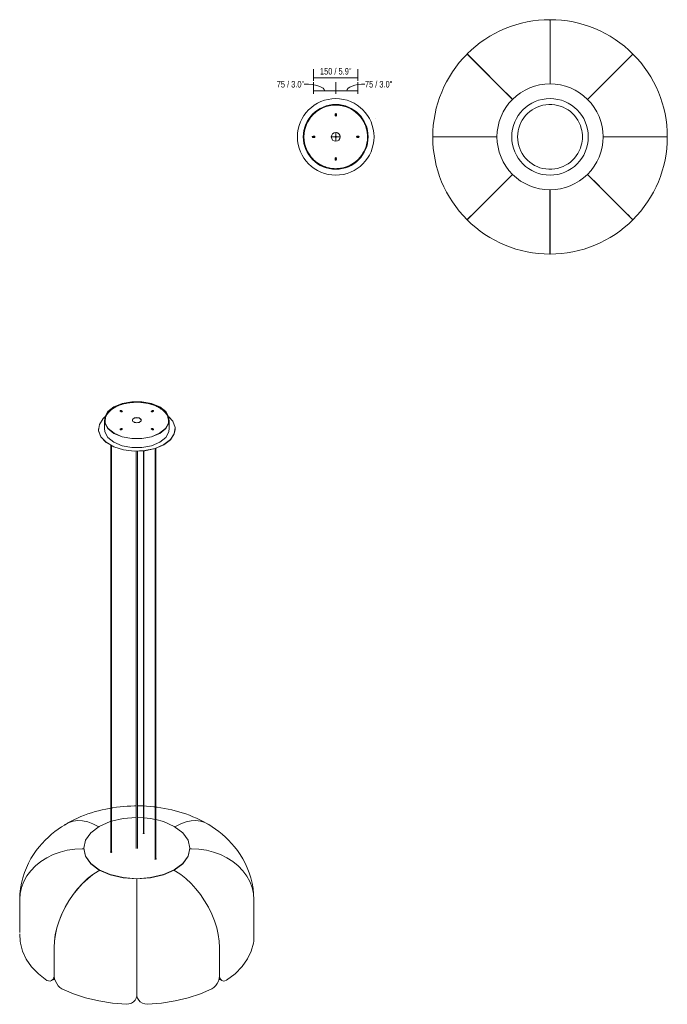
# Model space of a CAD drawing. Header units: millimetres. Extents: x 5972 to 9416, y 532 to 6993.
# Tile 2 of 2: x 7218 to 9416, y 3649 to 6993. Entities that reach past the tile are written whole.
import ezdxf

# ---------------------------------------------------------------- set-up
doc = ezdxf.new("R2010")
doc.units = ezdxf.units.MM
doc.linetypes.add('Hidden', pattern=[7.14375, 4.7625, -2.38125])
doc.linetypes.add('Punto', pattern=[4.7625, 0, -4.7625])
for name, color, linetype, lineweight in [('Cotas', 7, 'Continuous', 9), ('Cotas-10', 7, 'Continuous', 9), ('Lighthing Fixture Detail Wide Black', 7, 'Continuous', 20), ('Luminarias', 7, 'Continuous', 20)]:
    doc.layers.add(name, color=color, linetype=linetype, lineweight=lineweight)
doc.layers.add('Ligthing Fixture ADD', color=7, linetype='Punto', lineweight=9, true_color=0xffffff)
doc.styles.add('Arial Narrow', font='ARIALN.TTF', dxfattribs={"height": 22})
doc.dimstyles.new('FARO_-_2_2mm_Arial_Narrow_mm_Inch_Left', dxfattribs={"dimscale": 304.8, "dimtxt": 22.515481, "dimasz": 0, "dimexe": 0.098425, "dimexo": 0.0625, "dimgap": 0.016404, "dimtad": 1, "dimdec": 0, "dimzin": 0, "dimdsep": 46, "dimtxsty": 'Arial Narrow', "dimblk1": 'NONE', "dimblk2": 'NONE', "dimsah": 1, "dimcen": 0.09, "dimadec": 0, "dimazin": 0, "dimtfac": 1, "dimtdec": 4, "dimtix": 1, "dimtmove": 0, "dimatfit": 3, "dimfxl": 0.032808, "dimfxlon": 1, "dimtvp": 1, "dimtolj": 1, "dimtzin": 0, "dimarcsym": 2})
doc.dimstyles.new('FARO_-_2_2mm_Arial_Narrow_mm_Inch_Left_2', dxfattribs={"dimscale": 304.8, "dimtxt": 22.515481, "dimasz": 0, "dimexe": 0.098425, "dimexo": 0.0625, "dimgap": 0.016404, "dimtad": 1, "dimdec": 0, "dimzin": 0, "dimdsep": 46, "dimtxsty": 'Arial Narrow', "dimblk1": 'NONE', "dimblk2": 'NONE', "dimsah": 1, "dimcen": 0.09, "dimadec": 0, "dimazin": 0, "dimtfac": 1, "dimtdec": 4, "dimtix": 1, "dimtmove": 1, "dimatfit": 3, "dimfxl": 0.032808, "dimfxlon": 1, "dimtvp": 1, "dimtolj": 1, "dimtzin": 0, "dimarcsym": 2})
doc.dimstyles.new('FARO_-_2_2mm_Arial_Narrow_mm_Inch_Left_3', dxfattribs={"dimscale": 304.8, "dimtxt": 22.515481, "dimasz": 0, "dimexe": 0.098425, "dimexo": 0.0625, "dimgap": 0.016404, "dimtad": 1, "dimdec": 0, "dimzin": 0, "dimdsep": 46, "dimtxsty": 'Arial Narrow', "dimblk1": 'NONE', "dimblk2": 'NONE', "dimsah": 1, "dimcen": 0.09, "dimadec": 0, "dimazin": 0, "dimtfac": 1, "dimtdec": 4, "dimtix": 1, "dimtmove": 1, "dimatfit": 3, "dimfxl": 0.032808, "dimfxlon": 1, "dimtvp": 1, "dimtolj": 1, "dimtzin": 0, "dimarcsym": 2})

# ---------------------------------------------------------------- blocks, each defined once
blk = doc.blocks.new('20101 - 20101 MUTE LED Dark grey pendant lamp 3-458488-00 Isometrico PDF')
at = {"layer": 'Luminarias', "color": 8, "lineweight": 9, "true_color": 0x808080}
for p, q in [((2342.2, 5663.5), (2345, 5661.8)), ((2346.6, 5664.4), (2342.8, 5663.1)), ((2348.6, 5663.9), (2345.7, 5665.5)), ((2345.7, 5664.8), (2348.6, 5663.2)), ((2451.1, 5665.5), (2448.3, 5663.9)), ((2448.3, 5663.2), (2451.1, 5664.8)), ((2454, 5663.1), (2450.2, 5664.4)), ((2451.8, 5661.8), (2454.6, 5663.5)), ((2288.4, 5633), (2288.4, 5602.8)), ((2508.4, 5602.8), (2508.4, 5633)), ((2268.4, 5602.8), (2268.4, 5602.2)), ((2268.5, 5603.9), (2268.7, 5597.2)), ((2345, 5604.3), (2342.2, 5602.6)), ((2342.2, 5602), (2345, 5603.6)), ((2345.7, 5600.6), (2348.6, 5602.2)), ((2448.3, 5602.2), (2451.1, 5600.6)), ((2454.6, 5602.6), (2451.8, 5604.3)), ((2451.8, 5603.6), (2454.6, 5602)), ((2528.4, 5601.1), (2528.1, 5607.5)), ((2528.4, 5602.2), (2528.4, 5602.8)), ((2310.6, 5546.9), (2310.6, 4165.4)), ((2312.4, 4165.4), (2312.4, 5546)), ((2396.4, 5527.2), (2396.4, 4178.8)), ((2400.4, 4178.8), (2400.4, 5527.2)), ((2420.8, 5528.3), (2420.8, 4229)), ((2422.6, 4229), (2422.6, 5528.5)), ((2461.2, 5536.5), (2461.2, 4142.1)), ((2462.9, 4142.1), (2462.9, 5537.1)), ((2400.4, 4283.7), (2420.8, 4282.9)), ((2267.5, 4253.1), (2269.2, 4252.1)), ((2269, 4252), (2267.6, 4252.8)), ((2529.5, 4253), (2527.8, 4252)), ((2218.4, 4179.8), (2218.4, 4178.9)), ((2578.4, 4178.9), (2578.4, 4179.8)), ((2213.2, 4177.5), (2218.5, 4177.4)), ((2218.5, 4177.2), (2213.3, 4177.2)), ((2583.7, 4177.3), (2578.4, 4177.3)), ((2460.6, 4142.9), (2460.3, 4142.7)), ((2460.6, 4143.9), (2461, 4144.1)), ((2461, 4143.1), (2460.6, 4142.9)), ((2463, 4144.1), (2463.4, 4143.9)), ((2463.4, 4142.9), (2463, 4143.1)), ((2463.8, 4142.7), (2463.4, 4142.9)), ((2267.3, 4101.8), (2272.4, 4104.7)), ((2272.6, 4104.6), (2267.5, 4101.6)), ((2529.3, 4101.7), (2524.2, 4104.6)), ((2398.3, 4070.4), (2398.3, 4074.9)), ((2398.3, 4074.9), (2398.3, 4070.3)), ((2001, 3906.6), (2001.1, 4004.8)), ((2795.9, 3906.7), (2795.7, 4004.7)), ((2001, 3906.6), (2001.8, 3906.6)), ((2001.3, 3893.3), (2001.8, 3893.3)), ((2117.5, 3744.3), (2117.4, 3842.5)), ((2117.9, 3842.2), (2118.1, 3744.1)), ((2679.5, 3744.4), (2679.3, 3842.5)), ((2398.5, 3677.2), (2398.3, 3775.3)), ((2398.4, 3775.1), (2398.7, 3677.2)), ((2109.4, 3729.7), (2116.5, 3733.8)), ((2116.5, 3733.7), (2119.6, 3736.2)), ((2119.6, 3736.2), (2116.5, 3733.7)), ((2116.5, 3733.8), (2117.9, 3734.6)), ((2117.5, 3744.3), (2117.9, 3744.6)), ((2119.7, 3735.8), (2117.9, 3734.5)), ((2677.7, 3735.4), (2678.8, 3734.6)), ((2680.3, 3733.8), (2677.8, 3735.6)), ((2680.3, 3733.8), (2677.8, 3735.6)), ((2678.7, 3734.7), (2680.1, 3733.9)), ((2680.1, 3733.9), (2687.2, 3729.8))]:
    blk.add_line(p, q, dxfattribs=at)
for points in [[(2320.6, 5677.9, 0), (2348.5, 5689.6, 0), (2381.2, 5695.8, 0), (2415.6, 5695.8, 0), (2448.3, 5689.6, 0), (2476.2, 5677.9, 0), (2496.4, 5661.9, 0), (2507.1, 5643, 0), (2507.1, 5623.1, 0), (2496.4, 5604.2, 0), (2476.2, 5588.1, 0)], [(2475.6, 5588.5, 0), (2495.7, 5604.4, 0), (2506.3, 5623.2, 0), (2506.3, 5642.9, 0), (2495.7, 5661.7, 0), (2475.6, 5677.6, 0), (2448, 5689.2, 0), (2415.5, 5695.3, 0), (2381.3, 5695.3, 0), (2348.8, 5689.2, 0), (2321.2, 5677.6, 0)], [(2506.4, 5631.4, 0), (2506.3, 5634, 0), (2506.1, 5636.6, 0), (2505.6, 5639.1, 0), (2505, 5641.7, 0), (2504.2, 5644.2, 0), (2503.2, 5646.7, 0), (2502.1, 5649.2, 0), (2500.8, 5651.7, 0), (2499.3, 5654.1, 0), (2497.7, 5656.4, 0), (2495.9, 5658.7, 0), (2493.9, 5661, 0), (2491.8, 5663.2, 0), (2489.6, 5665.4, 0), (2487.2, 5667.5, 0), (2484.7, 5669.5, 0), (2482, 5671.5, 0), (2479.2, 5673.4, 0), (2476.3, 5675.3, 0), (2473.2, 5677.1, 0), (2470.1, 5678.8, 0), (2466.8, 5680.4, 0), (2463.4, 5681.9, 0), (2460, 5683.4, 0), (2456.4, 5684.8, 0), (2452.7, 5686.1, 0), (2449, 5687.3, 0), (2445.1, 5688.4, 0), (2441.2, 5689.5, 0), (2437.3, 5690.4, 0), (2433.2, 5691.3, 0), (2429.1, 5692, 0), (2425, 5692.7, 0), (2420.8, 5693.2, 0), (2416.6, 5693.7, 0), (2412.4, 5694.1, 0), (2408.1, 5694.4, 0), (2403.9, 5694.5, 0), (2399.6, 5694.6, 0), (2395.3, 5694.6, 0), (2391, 5694.5, 0), (2386.7, 5694.2, 0), (2382.5, 5693.9, 0), (2378.3, 5693.5, 0), (2374.1, 5693, 0), (2369.9, 5692.4, 0), (2365.8, 5691.7, 0), (2361.7, 5690.9, 0), (2357.7, 5690, 0), (2353.8, 5689, 0), (2349.9, 5687.9, 0), (2346.1, 5686.7, 0), (2342.4, 5685.5, 0), (2338.8, 5684.2, 0), (2335.3, 5682.7, 0), (2331.8, 5681.2, 0), (2328.5, 5679.6, 0), (2325.3, 5678, 0), (2322.5, 5676.4, 0)], [(2505.6, 5631.4, 0), (2505.5, 5633.9, 0), (2505.3, 5636.5, 0), (2504.8, 5639, 0), (2504.2, 5641.5, 0), (2503.4, 5644, 0), (2502.5, 5646.4, 0), (2501.4, 5648.9, 0), (2500.1, 5651.3, 0), (2498.6, 5653.6, 0), (2497, 5656, 0), (2495.2, 5658.2, 0), (2493.3, 5660.5, 0), (2491.3, 5662.7, 0), (2489, 5664.8, 0), (2486.7, 5666.9, 0), (2484.2, 5668.9, 0), (2481.5, 5670.9, 0), (2478.8, 5672.8, 0), (2475.9, 5674.6, 0), (2472.9, 5676.4, 0), (2469.7, 5678, 0), (2466.5, 5679.7, 0), (2463.1, 5681.2, 0), (2459.7, 5682.7, 0), (2456.1, 5684, 0), (2452.5, 5685.3, 0), (2448.7, 5686.5, 0), (2444.9, 5687.7, 0), (2441, 5688.7, 0), (2437.1, 5689.6, 0), (2433.1, 5690.5, 0), (2429, 5691.2, 0), (2424.9, 5691.9, 0), (2420.7, 5692.4, 0), (2416.5, 5692.9, 0), (2412.3, 5693.3, 0), (2408.1, 5693.6, 0), (2403.8, 5693.7, 0), (2399.6, 5693.8, 0), (2395.3, 5693.8, 0), (2391, 5693.7, 0), (2386.8, 5693.4, 0), (2382.5, 5693.1, 0), (2378.3, 5692.7, 0), (2374.2, 5692.2, 0), (2370, 5691.6, 0), (2365.9, 5690.9, 0), (2361.9, 5690.1, 0), (2357.9, 5689.2, 0), (2354, 5688.2, 0), (2350.1, 5687.1, 0), (2346.4, 5686, 0), (2342.7, 5684.7, 0), (2339.1, 5683.4, 0), (2335.6, 5682, 0), (2332.2, 5680.5, 0), (2328.8, 5678.9, 0), (2325.6, 5677.3, 0), (2322.9, 5675.7, 0)], [(2476.2, 5588.1, 0), (2448.3, 5576.5, 0), (2415.6, 5570.3, 0), (2381.2, 5570.3, 0), (2348.5, 5576.5, 0), (2320.6, 5588.1, 0), (2300.4, 5604.2, 0), (2289.8, 5623.1, 0), (2289.8, 5643, 0), (2300.4, 5661.9, 0), (2320.6, 5677.9, 0)], [(2290.4, 5631.4, 0), (2290.5, 5634, 0), (2290.8, 5636.6, 0), (2291.2, 5639.1, 0), (2291.8, 5641.7, 0), (2292.6, 5644.2, 0), (2293.6, 5646.7, 0), (2294.7, 5649.2, 0), (2296.1, 5651.7, 0), (2297.5, 5654.1, 0), (2299.2, 5656.4, 0), (2301, 5658.7, 0), (2302.9, 5661, 0), (2305, 5663.2, 0), (2307.2, 5665.4, 0), (2309.6, 5667.5, 0), (2312.2, 5669.5, 0), (2314.8, 5671.5, 0), (2317.6, 5673.4, 0), (2320.5, 5675.3, 0), (2322.5, 5676.4, 0)], [(2321.2, 5677.6, 0), (2301.1, 5661.7, 0), (2290.6, 5642.9, 0), (2290.6, 5623.2, 0), (2301.1, 5604.4, 0), (2321.2, 5588.5, 0), (2348.8, 5576.9, 0), (2381.3, 5570.8, 0), (2415.5, 5570.8, 0), (2448, 5576.9, 0), (2475.6, 5588.5, 0)], [(2291.2, 5631.4, 0), (2291.3, 5633.9, 0), (2291.6, 5636.5, 0), (2292, 5639, 0), (2292.6, 5641.5, 0), (2293.4, 5644, 0), (2294.3, 5646.4, 0), (2295.5, 5648.9, 0), (2296.7, 5651.3, 0), (2298.2, 5653.6, 0), (2299.8, 5656, 0), (2301.6, 5658.2, 0), (2303.5, 5660.5, 0), (2305.6, 5662.7, 0), (2307.8, 5664.8, 0), (2310.1, 5666.9, 0), (2312.7, 5668.9, 0), (2315.3, 5670.9, 0), (2318.1, 5672.8, 0), (2321, 5674.6, 0), (2322.9, 5675.7, 0)], [(2342.2, 5665.5, 0), (2341.8, 5665.2, 0), (2341.5, 5664.8, 0), (2341.5, 5664.5, 0), (2341.5, 5664.1, 0), (2341.8, 5663.8, 0), (2342.2, 5663.5, 0)], [(2341.5, 5664.2, 0), (2341.8, 5664.5, 0), (2342.2, 5664.8, 0)], [(2345.7, 5665.5, 0), (2345.2, 5665.7, 0), (2344.6, 5665.9, 0), (2344, 5665.9, 0), (2343.3, 5665.9, 0), (2342.7, 5665.7, 0), (2342.2, 5665.5, 0)], [(2342.2, 5664.8, 0), (2342.7, 5665.1, 0), (2343.3, 5665.2, 0), (2344, 5665.3, 0), (2344.6, 5665.2, 0), (2345.2, 5665.1, 0), (2345.7, 5664.8, 0)], [(2345, 5661.8, 0), (2345.5, 5661.6, 0), (2346.1, 5661.4, 0), (2346.8, 5661.4, 0), (2347.4, 5661.4, 0), (2348, 5661.6, 0), (2348.6, 5661.8, 0)], [(2348.6, 5661.8, 0), (2349, 5662.1, 0), (2349.2, 5662.5, 0), (2349.3, 5662.8, 0), (2349.2, 5663.2, 0), (2349, 5663.6, 0), (2348.6, 5663.9, 0)], [(2348.6, 5663.2, 0), (2349, 5662.9, 0), (2349.2, 5662.6, 0)], [(2448.3, 5663.9, 0), (2447.9, 5663.6, 0), (2447.6, 5663.2, 0), (2447.5, 5662.8, 0), (2447.6, 5662.5, 0), (2447.9, 5662.1, 0), (2448.3, 5661.8, 0), (2448.8, 5661.6, 0), (2449.4, 5661.4, 0), (2450, 5661.4, 0), (2450.7, 5661.4, 0), (2451.3, 5661.6, 0), (2451.8, 5661.8, 0)], [(2447.6, 5662.6, 0), (2447.9, 5662.9, 0), (2448.3, 5663.2, 0)], [(2454.6, 5663.5, 0), (2455, 5663.8, 0), (2455.3, 5664.1, 0), (2455.4, 5664.5, 0), (2455.3, 5664.8, 0), (2455, 5665.2, 0), (2454.6, 5665.5, 0), (2454.1, 5665.7, 0), (2453.5, 5665.9, 0), (2452.9, 5665.9, 0), (2452.2, 5665.9, 0), (2451.6, 5665.7, 0), (2451.1, 5665.5, 0)], [(2451.1, 5664.8, 0), (2451.6, 5665.1, 0), (2452.2, 5665.2, 0), (2452.9, 5665.3, 0), (2453.5, 5665.2, 0), (2454.1, 5665.1, 0), (2454.6, 5664.8, 0), (2455, 5664.5, 0), (2455.3, 5664.2, 0)], [(2290.3, 5644.5, 0), (2284.3, 5638.8, 0), (2271.4, 5618.8, 0), (2268.7, 5597.5, 0), (2276.6, 5576.6, 0), (2294.3, 5557.8, 0), (2320.5, 5542.7, 0), (2353, 5532.5, 0), (2389.1, 5528, 0), (2426, 5529.5, 0), (2460.7, 5537, 0), (2490.3, 5549.8, 0)], [(2387.8, 5639.2, 0), (2385.4, 5637.4, 0), (2383.9, 5635.3, 0), (2383.4, 5633, 0), (2383.9, 5630.8, 0), (2385.4, 5628.7, 0), (2387.8, 5626.9, 0)], [(2383.4, 5632.7, 0), (2383.9, 5634.6, 0), (2385.4, 5636.7, 0), (2387.8, 5638.5, 0)], [(2409, 5639.2, 0), (2405.9, 5640.5, 0), (2402.3, 5641.4, 0), (2398.4, 5641.7, 0), (2394.5, 5641.4, 0), (2390.9, 5640.5, 0), (2387.8, 5639.2, 0)], [(2387.8, 5638.5, 0), (2390.9, 5639.9, 0), (2394.5, 5640.7, 0), (2398.4, 5641, 0), (2402.3, 5640.7, 0), (2405.9, 5639.9, 0), (2409, 5638.5, 0)], [(2387.8, 5626.9, 0), (2390.9, 5625.5, 0), (2394.5, 5624.7, 0), (2398.4, 5624.4, 0), (2402.3, 5624.7, 0), (2405.9, 5625.5, 0), (2409, 5626.9, 0)], [(2409, 5626.9, 0), (2411.4, 5628.7, 0), (2412.9, 5630.8, 0), (2413.4, 5633, 0), (2412.9, 5635.3, 0), (2411.4, 5637.4, 0), (2409, 5639.2, 0)], [(2409, 5638.5, 0), (2411.4, 5636.7, 0), (2412.9, 5634.6, 0), (2413.4, 5632.7, 0)], [(2490.3, 5549.8, 0), (2512.5, 5566.9, 0), (2525.4, 5586.9, 0), (2528.1, 5608.2, 0), (2520.2, 5629.1, 0), (2506.7, 5644.4, 0)], [(2268.7, 5596.8, 0), (2276.6, 5575.9, 0), (2294.3, 5557.2, 0), (2320.5, 5542.1, 0), (2353, 5531.9, 0), (2389.1, 5527.3, 0), (2426, 5528.8, 0), (2460.7, 5536.3, 0), (2490.3, 5549.1, 0)], [(2288.6, 5606.2, 0), (2289.8, 5592.9, 0), (2300.4, 5574, 0), (2320.6, 5557.9, 0), (2348.5, 5546.2, 0), (2381.2, 5540.1, 0), (2415.6, 5540.1, 0), (2448.3, 5546.2, 0), (2476.2, 5557.9, 0)], [(2342.2, 5602.6, 0), (2341.8, 5602.3, 0), (2341.5, 5602, 0), (2341.5, 5601.6, 0), (2341.5, 5601.2, 0), (2341.8, 5600.9, 0), (2342.2, 5600.6, 0), (2342.7, 5600.4, 0), (2343.3, 5600.2, 0), (2344, 5600.2, 0), (2344.6, 5600.2, 0), (2345.2, 5600.4, 0), (2345.7, 5600.6, 0)], [(2341.5, 5601.3, 0), (2341.8, 5601.7, 0), (2342.2, 5602, 0)], [(2348.6, 5602.2, 0), (2349, 5602.5, 0), (2349.2, 5602.9, 0), (2349.3, 5603.2, 0), (2349.2, 5603.6, 0), (2349, 5604, 0), (2348.6, 5604.3, 0), (2348, 5604.5, 0), (2347.4, 5604.6, 0), (2346.8, 5604.7, 0), (2346.1, 5604.6, 0), (2345.5, 5604.5, 0), (2345, 5604.3, 0)], [(2345, 5603.6, 0), (2345.5, 5603.8, 0), (2346.1, 5604, 0), (2346.8, 5604, 0), (2347.4, 5604, 0), (2348, 5603.8, 0), (2348.6, 5603.6, 0), (2349, 5603.3, 0), (2349.2, 5603, 0)], [(2448.3, 5604.3, 0), (2447.9, 5604, 0), (2447.6, 5603.6, 0), (2447.5, 5603.2, 0), (2447.6, 5602.9, 0), (2447.9, 5602.5, 0), (2448.3, 5602.2, 0)], [(2447.6, 5603, 0), (2447.9, 5603.3, 0), (2448.3, 5603.6, 0)], [(2451.8, 5604.3, 0), (2451.3, 5604.5, 0), (2450.7, 5604.6, 0), (2450, 5604.7, 0), (2449.4, 5604.6, 0), (2448.8, 5604.5, 0), (2448.3, 5604.3, 0)], [(2448.3, 5603.6, 0), (2448.8, 5603.8, 0), (2449.4, 5604, 0), (2450, 5604, 0), (2450.7, 5604, 0), (2451.3, 5603.8, 0), (2451.8, 5603.6, 0)], [(2451.1, 5600.6, 0), (2451.6, 5600.4, 0), (2452.2, 5600.2, 0), (2452.9, 5600.2, 0), (2453.5, 5600.2, 0), (2454.1, 5600.4, 0), (2454.6, 5600.6, 0)], [(2454.6, 5600.6, 0), (2455, 5600.9, 0), (2455.3, 5601.2, 0), (2455.4, 5601.6, 0), (2455.3, 5602, 0), (2455, 5602.3, 0), (2454.6, 5602.6, 0)], [(2454.6, 5602, 0), (2455, 5601.7, 0), (2455.3, 5601.3, 0)], [(2476.2, 5557.9, 0), (2496.4, 5574, 0), (2507.1, 5592.9, 0), (2508.2, 5606.2, 0)], [(2490.3, 5549.1, 0), (2512.5, 5566.2, 0), (2525.4, 5586.2, 0), (2528.4, 5600.4, 0)], [(2161.7, 4263.9, 0), (2173.3, 4270.3, 0), (2185, 4276.2, 0), (2196.8, 4281.8, 0), (2208.7, 4286.9, 0), (2220.6, 4291.6, 0), (2232.5, 4295.9, 0), (2244.5, 4299.9, 0), (2256.5, 4303.5, 0), (2268.6, 4306.8, 0), (2280.7, 4309.8, 0), (2292.8, 4312.4, 0), (2305, 4314.8, 0), (2310.6, 4315.7, 0)], [(2312.3, 4316, 0), (2317.2, 4316.8, 0), (2329.4, 4318.6, 0), (2341.7, 4320, 0), (2354, 4321.1, 0), (2366.2, 4322, 0), (2378.5, 4322.6, 0), (2390.8, 4322.9, 0), (2396.4, 4322.9, 0)], [(2420.8, 4322.9, 0), (2418.8, 4323, 0), (2406.5, 4323.3, 0), (2400.4, 4323.4, 0)], [(2461.2, 4319.5, 0), (2455.7, 4320.2, 0), (2443.4, 4321.4, 0), (2431.1, 4322.4, 0), (2422.6, 4322.8, 0)], [(2635.5, 4263.1, 0), (2623.9, 4269.6, 0), (2612.2, 4275.6, 0), (2600.5, 4281.2, 0), (2588.6, 4286.4, 0), (2576.8, 4291.2, 0), (2564.8, 4295.6, 0), (2552.8, 4299.6, 0), (2540.8, 4303.3, 0), (2528.8, 4306.7, 0), (2516.7, 4309.7, 0), (2504.5, 4312.4, 0), (2492.3, 4314.8, 0), (2480.1, 4316.9, 0), (2467.9, 4318.7, 0), (2462.9, 4319.3, 0)], [(2312.3, 4271.1, 0), (2351.8, 4280.2, 0), (2396.4, 4283.7, 0)], [(2422.6, 4282.8, 0), (2445, 4280.2, 0), (2461.2, 4277.2, 0)], [(2001.1, 4005, 0), (2001.8, 4023.9, 0), (2003.8, 4042.7, 0), (2007.1, 4061.1, 0), (2011.5, 4079, 0), (2017.1, 4096.4, 0), (2023.6, 4113, 0), (2031, 4128.9, 0), (2039.1, 4144, 0), (2047.9, 4158.2, 0), (2057.2, 4171.6, 0), (2067, 4184.2, 0), (2077.2, 4195.9, 0), (2087.7, 4206.9, 0), (2098.4, 4217.2, 0), (2109.4, 4226.8, 0), (2120.5, 4235.8, 0), (2131.8, 4244.1, 0), (2143.2, 4251.8, 0), (2154.7, 4259.1, 0), (2162, 4263.4, 0)], [(2152.9, 4257.9, 0), (2155.5, 4259.8, 0), (2168.3, 4267.2, 0), (2182.5, 4271.8, 0), (2198, 4273.6, 0), (2214.5, 4272.6, 0), (2231.7, 4268.8, 0), (2249.5, 4262.3, 0), (2267.5, 4253.1, 0)], [(2398.3, 4075.9, 0), (2351.8, 4079.4, 0), (2308.4, 4089.8, 0), (2271.1, 4106.3, 0), (2242.5, 4127.9, 0), (2224.5, 4152.9, 0), (2218.4, 4179.8, 0), (2224.5, 4206.7, 0), (2242.5, 4231.8, 0), (2271.1, 4253.3, 0)], [(2271.1, 4253.3, 0), (2308.4, 4269.8, 0), (2310.5, 4270.5, 0)], [(2463, 4276.8, 0), (2488.4, 4269.8, 0), (2525.7, 4253.3, 0), (2554.3, 4231.8, 0), (2572.3, 4206.7, 0), (2578.4, 4179.8, 0), (2572.3, 4152.9, 0), (2554.3, 4127.9, 0), (2525.7, 4106.3, 0)], [(2641.3, 4260, 0), (2629, 4267, 0), (2614.7, 4271.6, 0), (2599.2, 4273.4, 0), (2582.7, 4272.5, 0), (2565.4, 4268.7, 0), (2547.6, 4262.2, 0), (2529.5, 4253, 0)], [(2795.3, 4004.7, 0), (2794.6, 4023.6, 0), (2792.7, 4042.3, 0), (2789.5, 4060.7, 0), (2785.1, 4078.6, 0), (2779.7, 4095.9, 0), (2773.3, 4112.6, 0), (2766, 4128.5, 0), (2757.9, 4143.6, 0), (2749.2, 4157.8, 0), (2739.9, 4171.3, 0), (2730.2, 4183.9, 0), (2720.1, 4195.7, 0), (2709.6, 4206.8, 0), (2698.9, 4217.2, 0), (2688, 4226.8, 0), (2676.9, 4235.8, 0), (2665.6, 4244.2, 0), (2654.2, 4252.1, 0), (2642.8, 4259.4, 0), (2635.9, 4263.4, 0)], [(2423.6, 4229.7, 0), (2423.4, 4229.4, 0), (2423.1, 4229.2, 0), (2422.7, 4229, 0), (2422.2, 4228.9, 0), (2421.7, 4228.9, 0), (2421.2, 4228.9, 0), (2420.7, 4229, 0), (2420.3, 4229.2, 0), (2420, 4229.4, 0), (2419.8, 4229.7, 0), (2419.7, 4230, 0), (2419.8, 4230.3, 0)], [(2419.8, 4230.3, 0), (2420, 4230.6, 0), (2420.3, 4230.8, 0), (2420.7, 4231, 0)], [(2420.7, 4230, 0), (2420.3, 4229.8, 0), (2420, 4229.6, 0)], [(2422.7, 4231, 0), (2423.1, 4230.8, 0), (2423.4, 4230.6, 0), (2423.6, 4230.3, 0), (2423.7, 4230, 0), (2423.6, 4229.7, 0)], [(2423.4, 4229.6, 0), (2423.1, 4229.8, 0), (2422.7, 4230, 0)], [(2001.1, 4004.8, 0), (2002.7, 4025.7, 0), (2007.3, 4046.2, 0), (2015, 4066.2, 0), (2025.5, 4085.2, 0), (2038.8, 4103.1, 0), (2054.6, 4119.5, 0), (2072.7, 4134.2, 0), (2092.8, 4147.1, 0), (2114.7, 4157.8, 0), (2138.1, 4166.4, 0), (2162.5, 4172.5, 0), (2187.6, 4176.3, 0), (2213.2, 4177.5, 0)], [(2218.4, 4178.9, 0), (2224.5, 4152, 0), (2242.5, 4126.9, 0), (2271.1, 4105.4, 0), (2308.4, 4088.9, 0), (2351.8, 4078.5, 0), (2398.3, 4074.9, 0)], [(2312, 4165.3, 0), (2311.5, 4165.2, 0), (2311, 4165.3, 0), (2310.5, 4165.4, 0), (2310.1, 4165.6, 0), (2309.8, 4165.8, 0), (2309.6, 4166.1, 0), (2309.5, 4166.4, 0), (2309.6, 4166.7, 0), (2309.8, 4167, 0), (2310.1, 4167.2, 0), (2310.5, 4167.4, 0)], [(2310.5, 4166.4, 0), (2310.1, 4166.2, 0), (2309.8, 4166, 0)], [(2312.5, 4167.4, 0), (2312.9, 4167.2, 0), (2313.2, 4167, 0), (2313.4, 4166.7, 0), (2313.5, 4166.4, 0), (2313.4, 4166.1, 0), (2313.2, 4165.8, 0), (2312.9, 4165.6, 0), (2312.5, 4165.4, 0), (2312, 4165.3, 0)], [(2313.2, 4166, 0), (2312.9, 4166.2, 0), (2312.5, 4166.4, 0)], [(2525.7, 4105.4, 0), (2554.3, 4126.9, 0), (2572.3, 4152, 0), (2578.4, 4178.9, 0), (2578.4, 4178.9, 0)], [(2795.7, 4004.7, 0), (2794.1, 4025.5, 0), (2789.5, 4046, 0), (2781.9, 4065.9, 0), (2771.3, 4084.9, 0), (2758.1, 4102.8, 0), (2742.3, 4119.2, 0), (2724.2, 4133.9, 0), (2704, 4146.8, 0), (2682.1, 4157.6, 0), (2658.8, 4166.1, 0), (2634.4, 4172.3, 0), (2609.2, 4176.1, 0), (2583.7, 4177.3, 0)], [(2460.6, 4142.3, 0), (2460.3, 4142.5, 0), (2460.1, 4142.8, 0), (2460, 4143.1, 0), (2460.1, 4143.4, 0), (2460.3, 4143.7, 0), (2460.6, 4143.9, 0)], [(2463.4, 4142.3, 0), (2463, 4142.1, 0), (2462.5, 4142, 0), (2462, 4141.9, 0), (2461.5, 4142, 0), (2461, 4142.1, 0), (2460.6, 4142.3, 0)], [(2463.4, 4143.9, 0), (2463.8, 4143.7, 0), (2464, 4143.4, 0), (2464, 4143.1, 0), (2464, 4142.8, 0), (2463.8, 4142.5, 0), (2463.4, 4142.3, 0)], [(2117.4, 3842.5, 0), (2118.5, 3864, 0), (2121.8, 3886.5, 0), (2127.1, 3909.5, 0), (2134.6, 3932.9, 0), (2143.9, 3956.1, 0), (2155.1, 3979, 0), (2167.9, 4001.2, 0), (2182.1, 4022.2, 0), (2197.6, 4041.9, 0), (2214.1, 4060, 0), (2231.4, 4076.2, 0), (2249.2, 4090.1, 0), (2267.3, 4101.8, 0)], [(2267.5, 4101.6, 0), (2249.4, 4089.9, 0), (2231.6, 4075.9, 0), (2214.3, 4059.7, 0), (2197.8, 4041.6, 0), (2182.3, 4021.9, 0), (2168.1, 4000.8, 0), (2155.3, 3978.6, 0), (2144.2, 3955.8, 0), (2134.9, 3932.5, 0), (2127.5, 3909.1, 0), (2122.1, 3886.1, 0), (2118.9, 3863.7, 0), (2117.9, 3842.2, 0)], [(2525.7, 4106.3, 0), (2488.4, 4089.8, 0), (2445, 4079.4, 0), (2398.4, 4075.9, 0)], [(2398.4, 4074.9, 0), (2445, 4078.5, 0), (2488.4, 4088.9, 0), (2525.7, 4105.4, 0)], [(2679.3, 3842.5, 0), (2678.1, 3863.9, 0), (2674.8, 3886.3, 0), (2669.4, 3909.4, 0), (2661.9, 3932.7, 0), (2652.5, 3955.9, 0), (2641.4, 3978.8, 0), (2628.6, 4000.9, 0), (2614.3, 4022, 0), (2598.8, 4041.8, 0), (2582.4, 4059.8, 0), (2565.1, 4076, 0), (2547.3, 4090, 0), (2529.3, 4101.7, 0)], [(2398.3, 3775.3, 0), (2398.3, 3797.1, 0), (2398.2, 3820.3, 0), (2398.2, 3844.6, 0), (2398.2, 3869.7, 0), (2398.2, 3895.2, 0), (2398.1, 3920.8, 0), (2398.1, 3946, 0), (2398.2, 3970.4, 0), (2398.2, 3993.9, 0), (2398.2, 4015.9, 0), (2398.2, 4036.2, 0), (2398.2, 4054.4, 0), (2398.3, 4070.4, 0)], [(2398.3, 4070.3, 0), (2398.3, 4054.3, 0), (2398.3, 4036, 0), (2398.2, 4015.7, 0), (2398.2, 3993.6, 0), (2398.2, 3970.2, 0), (2398.2, 3945.7, 0), (2398.2, 3920.5, 0), (2398.2, 3894.9, 0), (2398.3, 3869.4, 0), (2398.3, 3844.3, 0), (2398.3, 3820, 0), (2398.4, 3796.8, 0), (2398.4, 3775.1, 0)], [(2001.4, 3893.4, 0), (2001.1, 3893.8, 0), (2001, 3896.3, 0), (2001, 3900.6, 0), (2001, 3906.6, 0)], [(2001.7, 3888.8, 0), (2001.8, 3879.8, 0), (2002.1, 3871.2, 0), (2002.5, 3863.4, 0), (2003.2, 3856.8, 0)], [(2794.3, 3857.5, 0), (2795, 3864.1, 0), (2795.5, 3871.9, 0), (2795.7, 3880.6, 0), (2795.9, 3889.5, 0), (2795.9, 3898.4, 0), (2795.9, 3906.7, 0)], [(2003.2, 3856.8, 0), (2010.3, 3829.4, 0), (2023.2, 3802.7, 0), (2041.5, 3777.1, 0), (2065, 3753, 0), (2093.5, 3730.7, 0)], [(2703.3, 3730.8, 0), (2731.9, 3753.2, 0), (2755.6, 3777.5, 0), (2774.1, 3803.2, 0), (2787, 3830, 0), (2794.3, 3857.5, 0)], [(2093.5, 3730.7, 0), (2099.2, 3728.5, 0), (2104.6, 3728.1, 0), (2109.4, 3729.7, 0), (2113.3, 3733, 0), (2116, 3738, 0), (2117.5, 3744.3, 0)], [(2118.1, 3744.1, 0), (2119.5, 3736.1, 0), (2122.3, 3727.9, 0), (2126.4, 3719.9, 0), (2131.6, 3712.6, 0), (2137.7, 3706.3, 0), (2144.3, 3701.5, 0)], [(2653.3, 3701.9, 0), (2660, 3706.7, 0), (2666, 3713, 0), (2671.2, 3720.3, 0), (2675.3, 3728.3, 0), (2678.1, 3736.4, 0), (2679.5, 3744.4, 0)], [(2679.3, 3743.6, 0), (2680.6, 3738.1, 0), (2683.4, 3733.1, 0), (2687.3, 3729.7, 0), (2692.1, 3728.2, 0), (2697.6, 3728.5, 0), (2703.3, 3730.8, 0)], [(2144.3, 3701.5, 0), (2183, 3685.1, 0), (2224.8, 3671.5, 0), (2269.2, 3660.9, 0), (2315.5, 3653.5, 0), (2363.1, 3649.3, 0)], [(2398.5, 3684.1, 0), (2398.5, 3683.5, 0), (2398.5, 3682.9, 0)], [(2398.5, 3677.2, 0), (2398.5, 3680, 0), (2398.5, 3682.9, 0)], [(2434.3, 3649.3, 0), (2481.9, 3653.5, 0), (2528.2, 3661, 0), (2572.6, 3671.7, 0), (2614.5, 3685.3, 0), (2653.3, 3701.9, 0)], [(2363.1, 3649.3, 0), (2371.8, 3650.5, 0), (2379.9, 3653.4, 0), (2386.9, 3657.8, 0), (2392.6, 3663.4, 0), (2396.5, 3670, 0), (2398.5, 3677.2, 0)], [(2398.7, 3677.2, 0), (2400.7, 3670, 0), (2404.7, 3663.4, 0), (2410.3, 3657.8, 0), (2417.4, 3653.4, 0), (2425.5, 3650.5, 0), (2434.3, 3649.3, 0)]]:
    blk.add_polyline3d(points, dxfattribs=at)
blk = doc.blocks.new('20101 - 20101 MUTE LED Dark grey pendant lamp-447427-Planta_PDF Fixing Holes')
at = {"layer": 'Luminarias', "color": 253, "true_color": 0xaaaaaa}
for p, q in [((-2.5, 73), (-2.5, 77)), ((2.5, 77), (2.5, 73)), ((-77, 2.5), (-73, 2.5)), ((73, 2.5), (77, 2.5)), ((-73, -2.5), (-77, -2.5)), ((77, -2.5), (73, -2.5)), ((-2.5, -77), (-2.5, -73)), ((2.5, -73), (2.5, -77))]:
    blk.add_line(p, q, dxfattribs=at)
at = {"layer": 'Luminarias', "color": 253, "true_color": 0xaaaaaa, "flags": 128}
for points in [[(0, -108), (-4.3, -107.9), (-8.6, -107.7), (-12.9, -107.2), (-17.2, -106.6), (-21.4, -105.8), (-25.7, -104.9), (-29.8, -103.8), (-34, -102.5), (-38, -101.1), (-42, -99.5), (-46, -97.7), (-49.9, -95.8), (-53.6, -93.7), (-57.4, -91.5), (-61, -89.1), (-64.5, -86.6), (-67.9, -84), (-71.2, -81.2), (-74.4, -78.3), (-77.5, -75.2), (-80.4, -72.1), (-83.2, -68.8), (-85.9, -65.4), (-88.5, -61.9), (-90.9, -58.4), (-93.1, -54.7), (-95.2, -50.9), (-97.2, -47.1), (-99, -43.1), (-100.6, -39.1), (-102.1, -35.1), (-103.5, -31), (-104.6, -26.8), (-105.6, -22.6), (-106.4, -18.4), (-107.1, -14.1), (-107.5, -9.8), (-107.8, -5.5), (-108, -1.2), (-107.9, 3.2), (-107.7, 7.5), (-107.3, 11.8), (-106.8, 16.1), (-106.1, 20.3), (-105.2, 24.5), (-104.1, 28.7), (-102.9, 32.9), (-101.5, 37), (-99.9, 41), (-98.2, 44.9), (-96.3, 48.8), (-94.3, 52.6), (-92.1, 56.4), (-89.8, 60), (-87.3, 63.6), (-84.7, 67), (-81.9, 70.3), (-79.1, 73.6), (-76.1, 76.7), (-72.9, 79.6), (-69.7, 82.5), (-66.3, 85.2), (-62.9, 87.8), (-59.3, 90.2), (-55.7, 92.5), (-51.9, 94.7), (-48.1, 96.7), (-44.2, 98.5), (-40.2, 100.2), (-36.2, 101.8), (-32.1, 103.1), (-27.9, 104.3), (-23.7, 105.4), (-19.5, 106.2), (-15.2, 106.9), (-10.9, 107.4), (-6.6, 107.8), (-2.3, 108), (0, 108)], [(0, 108), (4.3, 107.9), (8.6, 107.7), (12.9, 107.2), (17.2, 106.6), (21.5, 105.8), (25.7, 104.9), (29.9, 103.8), (34, 102.5), (38.1, 101.1), (42.1, 99.5), (46, 97.7), (49.9, 95.8), (53.7, 93.7), (57.4, 91.5), (61, 89.1), (64.5, 86.6), (67.9, 84), (71.2, 81.2), (74.4, 78.3), (77.5, 75.2), (80.4, 72.1), (83.3, 68.8), (85.9, 65.4), (88.5, 61.9), (90.9, 58.4), (93.2, 54.7), (95.3, 50.9), (97.2, 47.1), (99, 43.1), (100.7, 39.1), (102.2, 35.1), (103.5, 31), (104.6, 26.8), (105.6, 22.6), (106.4, 18.4), (107.1, 14.1), (107.6, 9.8), (107.9, 5.5), (108, 1.2), (108, -3.2), (107.8, -7.5), (107.4, -11.8), (106.8, -16.1), (106.1, -20.3), (105.2, -24.5), (104.1, -28.7), (102.9, -32.9), (101.5, -37), (99.9, -41), (98.2, -44.9), (96.3, -48.8), (94.3, -52.6), (92.1, -56.4), (89.8, -60), (87.3, -63.6), (84.7, -67), (82, -70.3), (79.1, -73.6), (76.1, -76.7), (73, -79.6), (69.7, -82.5), (66.4, -85.2), (62.9, -87.8), (59.3, -90.2), (55.7, -92.5), (51.9, -94.7), (48.1, -96.7), (44.2, -98.5), (40.2, -100.2), (36.2, -101.8), (32.1, -103.1), (27.9, -104.3), (23.7, -105.4), (19.5, -106.2), (15.3, -106.9), (11, -107.4), (6.7, -107.8), (2.3, -108), (0, -108)]]:
    blk.add_lwpolyline(points, dxfattribs=at)
at = {"layer": 'Luminarias', "color": 253, "true_color": 0xaaaaaa}
for centre, radius, start, end in [((0, 0), 130, 90, 270), ((0, 0), 110, 90, 270), ((0, 0), 109.2, 90, 270), ((0, 0), 130, 270, 90), ((0, 0), 110, 270, 90), ((0, 0), 109.2, 270, 90), ((0, 77), 2.5, 90, 180), ((0, 73), 2.5, 180, 270), ((0, 77), 2.5, 360, 90), ((0, 73), 2.5, 270, 360), ((-77, 0), 2.5, 90, 270), ((-73, 0), 2.5, 270, 90), ((0, 0), 15, 90, 180), ((0, 0), 2.02, 90, 270), ((0, 0), 2.01, 0, 180), ((0, 0), 2.01, 180, 360), ((0, 0), 15, 0, 90), ((0, 0), 2.02, 270, 90), ((73, 0), 2.5, 90, 270), ((77, 0), 2.5, 270, 90), ((0, 0), 15, 180, 270), ((0, 0), 15, 270, 360), ((0, -73), 2.5, 90, 180), ((0, -77), 2.5, 180, 270), ((0, -73), 2.5, 360, 90), ((0, -77), 2.5, 270, 360)]:
    blk.add_arc(centre, radius, start, end, dxfattribs=at)
blk = doc.blocks.new('20101 - 20101 MUTE LED Dark grey pendant lamp-447427-Planta_PDF')
at = {"layer": 'Luminarias'}
for p, q in [((-280.9, 281), (-281, 280.8)), ((281, 281), (280.9, 281)), ((-0.1, 180), (-0.1, 185.1)), ((-127.3, 127.2), (-130.9, 130.8)), ((127.2, 127.3), (130.8, 130.9)), ((-397.3, 0), (-397.2, -0.1)), ((180, 0.1), (185.1, 0.1)), ((185.3, 0.1), (185.3, 0.1)), ((185.3, 0.1), (185.3, 0.1)), ((185.3, 0.1), (185.3, 0.1)), ((185.3, 0.1), (185.3, 0.1)), ((397.5, 0), (397.4, 0.2)), ((-180, -0.1), (-185.1, -0.1)), ((127.3, -127.2), (131, -130.8)), ((-281, -281), (-280.8, -281)), ((281.1, -281.1), (281.1, -280.9)), ((0, -397.5), (0.2, -397.4))]:
    blk.add_line(p, q, dxfattribs=at)
for centre, major_axis, ratio, start_param, end_param in [((0.2, 185.5), (-0.3, 211.7), 0.001705, 0.001312, 0.122143), ((0.4, 185.1), (-0.3, 211.7), 0.002154, 0.110925, 0.604032), ((0.2, 185.5), (-0.3, 201.7), 0.001705, 0.001312, 0.227616), ((0.2, 185.5), (-0.3, 201.7), 0.001705, 0.001312, 0.227616), ((-131, 131.3), (-150, 149.5), 0.001744, 0.00123, 0.122061), ((-130.6, 131.1), (-150, 149.5), 0.002133, 0.072987, 0.544663), ((-131, 131.3), (-142.9, 142.4), 0.001744, 0.00123, 0.122061), ((-131, 131.3), (-142.9, 142.4), 0.001744, 0.00123, 0.122061), ((-131, 131.3), (-142.9, 142.4), 0.001744, 0.194885, 0.206268), ((-131, 131.3), (-142.9, 142.4), 0.001744, 0.194885, 0.206268), ((131.2, 130.6), (149.5, 150), 0.002149, 0.105927, 0.604185), ((131.4, 131.1), (141, 141.5), 0.001608, 0.001438, 0.122269), ((131.4, 131.1), (142.4, 142.9), 0.001608, 0.001438, 0.161455), ((131.4, 131.1), (142.4, 142.9), 0.001608, 0.001438, 0.161455), ((0.4, 185.1), (-0.3, 211.7), 0.002154, 1.252243, 1.570676), ((-130.6, 131.1), (-150, 149.5), 0.002133, 1.323332, 1.570519), ((131.2, 130.6), (149.5, 150), 0.002149, 1.256245, 1.570829), ((-185, 0.4), (211.7, 0.3), 0.002103, 3.141593, 3.593586), ((185.1, -0.4), (211.7, 0.3), 0.002128, 1.333114, 1.570901), ((185.1, -0.4), (211.7, 0.3), 0.002128, 0.062339, 0.525565), ((185.6, -0.2), (201.7, 0.3), 0.001496, 0.001543, 0.030785), ((185.6, -0.2), (201.7, 0.3), 0.001496, 0.001543, 0.030785), ((-185.5, 0.2), (201.7, 0.3), 0.001703, 3.142846, 3.259263), ((-185.5, 0.2), (201.7, 0.3), 0.001703, 3.142846, 3.259263), ((-185, 0.4), (211.7, 0.3), 0.002103, 4.591195, 4.712026), ((130.7, -131.1), (-150, 149.5), 0.002111, 4.591597, 4.712427), ((130.7, -131.1), (-150, 149.5), 0.002111, 3.174153, 3.573502), ((-131.1, -130.6), (149.5, 150), 0.00209, 3.141593, 3.542386), ((-131.3, -131.1), (141, 141.5), 0.001587, 3.142974, 3.157048), ((-0.3, -185.1), (-0.3, 211.7), 0.002099, 3.141593, 3.552965)]:
    blk.add_ellipse(centre, major_axis=major_axis, ratio=ratio, start_param=start_param, end_param=end_param, dxfattribs=at)
for points in [[(0, 397.4), (0, 397.4), (0, 397.4), (0.1, 397.4)], [(-397.4, 0), (-397.4, 0), (-397.4, 0), (-397.4, 0)], [(397.5, 0.1), (397.5, 0), (397.5, 0), (397.5, 0)], [(0.1, -397.5), (0.1, -397.5), (0, -397.5), (0, -397.5)]]:
    blk.add_open_spline(points, degree=3, dxfattribs=at)
blk = doc.blocks.new('DIMBLOCK8-Planta_PDF Fixing Holes')
at = {"layer": 'Cotas-10', "color": 251, "true_color": 0x5b5b5b, "transparency": 16777216}
for p, q in [((8215.9, 6785.4), (8215.9, 6825.4)), ((8365.9, 6785.4), (8365.9, 6825.4)), ((8215.9, 6795.4), (8365.9, 6795.4)), ((8215.9, 6795.4), (8215.9, 6785.4)), ((8365.9, 6795.4), (8365.9, 6785.4))]:
    blk.add_line(p, q, dxfattribs=at)
at = {"layer": 'Cotas-10', "color": 0, "transparency": 16777216, "insert": (8237.3, 6828.8), "char_height": 22, "width": 128.66, "attachment_point": 1, "line_spacing_factor": 0.974696, "style": 'Arial Narrow'}
blk.add_mtext('150 / 5.9"', dxfattribs=at)
blk = doc.blocks.new('_None')
blk = doc.blocks.new('DIMBLOCK9-Planta_PDF Fixing Holes')
at = {"layer": 'Cotas-10', "color": 251, "true_color": 0x5b5b5b, "transparency": 16777216}
for p, q in [((8215.9, 6741.3), (8215.9, 6781.3)), ((8290.9, 6741.3), (8290.9, 6781.3)), ((8215.9, 6751.3), (8290.9, 6751.3)), ((8215.9, 6751.3), (8215.9, 6741.3))]:
    blk.add_line(p, q, dxfattribs=at)
at = {"layer": 'Cotas-10', "color": 251, "linetype": 'Hidden', "true_color": 0x5b5b5b, "transparency": 16777216}
blk.add_line((8290.9, 6751.3), (8290.9, 6741.3), dxfattribs=at)
at = {"layer": 'Cotas-10', "color": 251, "true_color": 0x5b5b5b, "transparency": 16777216}
blk.add_ellipse((8183.9, 6751.3), major_axis=(69.5, 0), ratio=0.329119, start_param=0, end_param=1.570796, dxfattribs=at)
at = {"layer": 'Cotas-10', "color": 0, "transparency": 16777216, "insert": (8090.7, 6784.7), "char_height": 22, "width": 111.934, "attachment_point": 1, "line_spacing_factor": 0.974696, "style": 'Arial Narrow'}
blk.add_mtext('75 / 3.0"', dxfattribs=at)
blk = doc.blocks.new('DIMBLOCK10-Planta_PDF Fixing Holes')
at = {"layer": 'Cotas-10', "color": 251, "true_color": 0x5b5b5b, "transparency": 16777216}
for p, q in [((8290.9, 6741.3), (8290.9, 6781.3)), ((8365.9, 6741.3), (8365.9, 6781.3)), ((8290.9, 6751.3), (8365.9, 6751.3)), ((8365.9, 6751.3), (8365.9, 6741.3))]:
    blk.add_line(p, q, dxfattribs=at)
at = {"layer": 'Cotas-10', "color": 251, "linetype": 'Hidden', "true_color": 0x5b5b5b, "transparency": 16777216}
blk.add_line((8290.9, 6751.3), (8290.9, 6741.3), dxfattribs=at)
at = {"layer": 'Cotas-10', "color": 251, "true_color": 0x5b5b5b, "transparency": 16777216}
blk.add_ellipse((8389.9, 6751.3), major_axis=(61.5, 0), ratio=0.371832, start_param=1.570796, end_param=3.141593, dxfattribs=at)
at = {"layer": 'Cotas-10', "color": 0, "transparency": 16777216, "insert": (8389.9, 6784.7), "char_height": 22, "width": 111.934, "attachment_point": 1, "line_spacing_factor": 0.974696, "style": 'Arial Narrow'}
blk.add_mtext('75 / 3.0"', dxfattribs=at)

msp = doc.modelspace()

# ---------------------------------------------------------------- linework, layer by layer
at = {"layer": 'Lighthing Fixture Detail Wide Black'}
for p, q in [((9018.1, 6775), (9018.1, 6993)), ((9018.2, 6993), (9018.2, 6775)), ((8890.8, 6722.2), (8736.7, 6876.4)), ((8736.8, 6876.5), (8890.9, 6722.3)), ((9145.4, 6722.2), (9299.5, 6876.4)), ((9299.6, 6876.3), (9145.5, 6722.1)), ((9018.2, 6775), (9018.1, 6775)), ((8288.4, 6672), (8288.4, 6668)), ((8288.4, 6670), (8293.4, 6670)), ((8290.9, 6674.5), (8290.9, 6665.5)), ((8293.4, 6668), (8293.4, 6672)), ((8211.4, 6595), (8220.4, 6595)), ((8217.9, 6597.5), (8213.9, 6597.5)), ((8213.9, 6592.5), (8217.9, 6592.5)), ((8215.9, 6597.5), (8215.9, 6592.5)), ((8275.9, 6595), (8305.9, 6595)), ((8290.9, 6610), (8290.9, 6579.9)), ((8361.4, 6595), (8370.4, 6595)), ((8367.9, 6597.5), (8363.9, 6597.5)), ((8363.9, 6592.5), (8367.9, 6592.5)), ((8365.9, 6597.5), (8365.9, 6592.5)), ((8620.1, 6595.1), (8838.1, 6595.1)), ((8838.1, 6594.9), (8620.1, 6595)), ((8838.1, 6595.1), (8838.1, 6595)), ((9198.1, 6594.8), (9198.1, 6595)), ((9198.1, 6595), (9416.1, 6595)), ((9416.1, 6594.8), (9198.1, 6594.8)), ((8288.4, 6522), (8288.4, 6518)), ((8290.9, 6524.5), (8290.9, 6515.5)), ((8293.4, 6518), (8293.4, 6522)), ((8288.4, 6520), (8293.4, 6520)), ((8736.6, 6313.6), (8890.7, 6467.8)), ((8890.8, 6467.7), (8736.7, 6313.5)), ((9299.4, 6313.4), (9145.3, 6467.6)), ((9145.4, 6467.7), (9299.5, 6313.5)), ((9017.9, 6415), (9018.1, 6415)), ((9017.9, 6196.9), (9017.9, 6414.9)), ((9018.1, 6415), (9018.1, 6197))]:
    msp.add_line(p, q, dxfattribs=at)
for radius in [108, 15]:
    msp.add_circle((8290.9, 6595), radius, dxfattribs=at)
for centre, radius, start, end in [((9018.1, 6595), 398, 90, 134.9786), ((9018.1, 6595), 398, 44.9998, 89.9784), ((9018.1, 6594.9), 398, 134.9985, 179.9771), ((9018.1, 6595), 398, 359.9996, 44.9782), ((9018.1, 6595), 180, 90, 134.9527), ((9018.1, 6595), 180, 44.9998, 89.9525), ((9018.1, 6594.9), 180, 134.9985, 179.9512), ((9018.1, 6595), 130, 0, 180), ((9018.1, 6595), 180, 359.9996, 44.9522), ((9018.1, 6595), 110, 15.0001, 180), ((8290.9, 6672), 2.5, 0, 180), ((8290.9, 6668), 2.5, 180, 0), ((9018.1, 6595), 110, 0, 15), ((8213.9, 6595), 2.5, 90, 270), ((8217.9, 6595), 2.5, 270, 90), ((8363.9, 6595), 2.5, 90, 270), ((8367.9, 6595), 2.5, 270, 90), ((9018.1, 6594.9), 398, 179.9987, 224.9773), ((9018.1, 6594.9), 180, 179.9987, 224.9514), ((9018.1, 6595), 130, 180, 0), ((9018.1, 6595), 110, 180, 344.9999), ((9018.1, 6595), 110, 345, 0), ((9018.1, 6595), 180, 314.9994, 359.952), ((9018.1, 6595), 398, 314.9994, 359.978), ((8290.9, 6522), 2.5, 0, 180), ((8290.9, 6518), 2.5, 180, 0), ((9018.1, 6594.9), 180, 224.9989, 269.9516), ((9018.1, 6595), 180, 269.9991, 314.9518), ((9018.1, 6594.9), 398, 224.9989, 269.9775), ((9018.1, 6595), 398, 269.9991, 314.9777)]:
    msp.add_arc(centre, radius, start, end, dxfattribs=at)
at = {"layer": 'Ligthing Fixture ADD'}
msp.add_line((8424.7, 6658.6), (8424.8, 6658.6), dxfattribs=at)

# ---------------------------------------------------------------- block references
at = {"layer": 'Luminarias', "extrusion": (0, 0, -1), "rotation": 89.9999999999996}
msp.add_blockref('20101 - 20101 MUTE LED Dark grey pendant lamp-447427-Planta_PDF', (-9018.1, 6595), dxfattribs=at)
at = {"layer": 'Luminarias', "color": 253, "true_color": 0xaaaaaa, "extrusion": (0, 0, -1), "rotation": 89.9999999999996}
msp.add_blockref('20101 - 20101 MUTE LED Dark grey pendant lamp-447427-Planta_PDF Fixing Holes', (-8290.9, 6595), dxfattribs=at)
at = {"layer": 'Luminarias', "color": 8, "lineweight": 9, "true_color": 0x808080}
msp.add_blockref('20101 - 20101 MUTE LED Dark grey pendant lamp 3-458488-00 Isometrico PDF', (5217.4, 0), dxfattribs=at)

# ---------------------------------------------------------------- dimensions: what is measured, and where the dimension line sits
at = {"layer": 'Cotas', "color": 251, "true_color": 0x5b5b5b}
dim = msp.add_linear_dim(base=(8365.9, 6795.4), p1=(8215.9, 6785.4), p2=(8365.9, 6785.4), dimstyle='FARO_-_2_2mm_Arial_Narrow_mm_Inch_Left', override={"dimpost": '<>', "dimfxl": 150}, dxfattribs=at)
dim.commit()
dim.dimension.update_dxf_attribs({"geometry": 'DIMBLOCK8-Planta_PDF Fixing Holes', "text_midpoint": (8290.9, 6814.6)})
for base, p1, p2, dimstyle, picture, middle in [((8290.9, 6751.3), (8215.9, 6741.3), (8290.9, 6741.3), 'FARO_-_2_2mm_Arial_Narrow_mm_Inch_Left_3', 'DIMBLOCK9-Planta_PDF Fixing Holes', (8146.6, 6770)), ((8365.9, 6751.3), (8290.9, 6741.3), (8365.9, 6741.3), 'FARO_-_2_2mm_Arial_Narrow_mm_Inch_Left_2', 'DIMBLOCK10-Planta_PDF Fixing Holes', (8445.9, 6770))]:
    dim = msp.add_linear_dim(base=base, p1=p1, p2=p2, dimstyle=dimstyle, override={"dimpost": '<>', "dimfxl": 75}, dxfattribs=at)
    dim.commit()
    dim.dimension.update_dxf_attribs({"geometry": picture, "text_midpoint": middle, "dimtype": 160})

doc.saveas('drawing.dxf')
